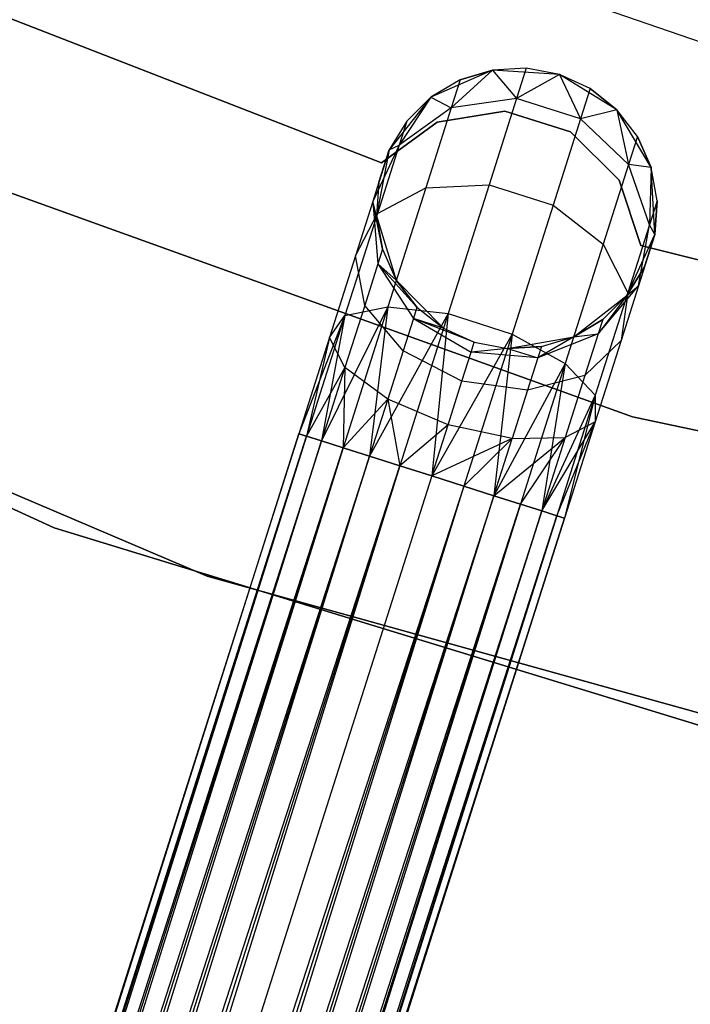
# Model space of a CAD drawing. Extents: x -102 to 101, y -101 to 102.
# Tile 44 of 256: x -16.76 to -11.98, y -45.09 to -38.07. Entities that reach past the tile are written whole.
import ezdxf

# ---------------------------------------------------------------- set-up
doc = ezdxf.new("R2010")
doc.units = 0
doc.header["$LTSCALE"] = 25.4
doc.layers.get('0').update_dxf_attribs({"linetype": 'CONTINUOUS'})

# ---------------------------------------------------------------- blocks, each defined once
blk = doc.blocks.new('NL2500012268_STL')
at = {"color": 0}
for p, q in [((87.1238, -36.6548, 299), (92.2587, -38.4271, 299)), ((87.1238, -36.6548, 299), (92.2587, -38.4271, 299)), ((89.1877, -39.0107, 335), (86.2558, -37.8723, 335)), ((86.2558, -37.8723, 333), (89.1877, -39.0107, 333)), ((86.2558, -37.8723, 333), (89.1877, -39.0107, 333)), ((89.1877, -39.0107, 335), (86.2558, -37.8723, 335)), ((89.9763, -38.3511, 335), (89.5386, -38.545, 335)), ((89.9763, -38.3511, 335), (89.5386, -38.545, 335)), ((89.9763, -38.3511, 329.5), (89.6823, -38.6208, 328.4482)), ((89.9763, -38.3511, 329.5), (89.6823, -38.6208, 328.4482)), ((89.9763, -38.3511, 329.5), (89.7457, -38.4215, 329.5)), ((89.7457, -38.4215, 329.5), (89.9763, -38.3511, 335)), ((89.7457, -38.4215, 329.5), (89.9763, -38.3511, 335)), ((89.9763, -38.3511, 329.5), (89.7457, -38.4215, 329.5)), ((90.217, -38.338, 329.5), (89.9763, -38.3511, 335)), ((90.217, -38.338, 329.5), (89.9763, -38.3511, 329.5)), ((90.217, -38.338, 329.5), (89.9763, -38.3511, 335)), ((90.217, -38.338, 329.5), (89.9763, -38.3511, 329.5)), ((90.4538, -38.3828, 335), (89.9763, -38.3511, 335)), ((90.4538, -38.3828, 335), (89.9763, -38.3511, 335)), ((89.9763, -38.3511, 329.5), (89.9763, -38.3511, 335)), ((89.9763, -38.3511, 329.5), (89.9763, -38.3511, 335)), ((89.9763, -38.3511, 329.5), (90.1484, -38.5535, 328.3631)), ((89.9763, -38.3511, 329.5), (90.1484, -38.5535, 328.3631)), ((90.217, -38.338, 329.5), (90.1484, -38.5535, 328.3631)), ((90.217, -38.338, 329.5), (90.1484, -38.5535, 328.3631)), ((90.4538, -38.3828, 335), (90.217, -38.338, 329.5)), ((90.4538, -38.3828, 329.5), (90.217, -38.338, 329.5)), ((90.4538, -38.3828, 335), (90.217, -38.338, 329.5)), ((90.4538, -38.3828, 329.5), (90.217, -38.338, 329.5)), ((89.7457, -38.4215, 329.5), (89.5386, -38.545, 335)), ((89.7457, -38.4215, 329.5), (89.5386, -38.545, 329.5)), ((89.7457, -38.4215, 329.5), (89.5386, -38.545, 335)), ((89.7457, -38.4215, 329.5), (89.5386, -38.545, 329.5)), ((89.7457, -38.4215, 329.5), (89.6823, -38.6208, 328.4482)), ((89.7457, -38.4215, 329.5), (89.6823, -38.6208, 328.4482)), ((90.4538, -38.3828, 329.5), (90.1484, -38.5535, 328.3631)), ((90.4538, -38.3828, 329.5), (90.1484, -38.5535, 328.3631)), ((90.862, -38.6329, 335), (90.4538, -38.3828, 335)), ((90.6731, -38.4831, 329.5), (90.4538, -38.3828, 335)), ((90.862, -38.6329, 335), (90.4538, -38.3828, 335)), ((90.6731, -38.4831, 329.5), (90.4538, -38.3828, 335)), ((90.6731, -38.4831, 329.5), (90.4538, -38.3828, 329.5)), ((90.4538, -38.3828, 329.5), (90.4538, -38.3828, 335)), ((90.4538, -38.3828, 329.5), (90.4538, -38.3828, 335)), ((90.4538, -38.3828, 329.5), (90.6045, -38.6986, 328.3631)), ((90.6731, -38.4831, 329.5), (90.4538, -38.3828, 329.5)), ((90.4538, -38.3828, 329.5), (90.6045, -38.6986, 328.3631)), ((90.6731, -38.4831, 329.5), (90.6045, -38.6986, 328.3631)), ((90.6731, -38.4831, 329.5), (90.6045, -38.6986, 328.3631)), ((90.862, -38.6329, 329.5), (90.6731, -38.4831, 329.5)), ((90.6731, -38.4831, 329.5), (90.862, -38.6329, 335)), ((90.6731, -38.4831, 329.5), (90.862, -38.6329, 335)), ((90.862, -38.6329, 329.5), (90.6731, -38.4831, 329.5)), ((89.5386, -38.545, 335), (89.2412, -38.92, 335)), ((89.5386, -38.545, 335), (89.2412, -38.92, 335)), ((89.5386, -38.545, 329.5), (89.3128, -38.8852, 328.5989)), ((89.5386, -38.545, 329.5), (89.3128, -38.8852, 328.5989)), ((89.5386, -38.545, 329.5), (89.3672, -38.7144, 329.5)), ((89.3672, -38.7144, 329.5), (89.5386, -38.545, 335)), ((89.3672, -38.7144, 329.5), (89.5386, -38.545, 335)), ((89.5386, -38.545, 329.5), (89.3672, -38.7144, 329.5)), ((89.5386, -38.545, 329.5), (89.5386, -38.545, 335)), ((89.5386, -38.545, 329.5), (89.5386, -38.545, 335)), ((89.5386, -38.545, 329.5), (89.6823, -38.6208, 328.4482)), ((89.5386, -38.545, 329.5), (89.6823, -38.6208, 328.4482)), ((90.1484, -38.5535, 328.3631), (89.6823, -38.6208, 328.4482)), ((90.1484, -38.5535, 328.3631), (89.6823, -38.6208, 328.4482)), ((90.1484, -38.5535, 328.3631), (89.9532, -39.1672, 327.3992)), ((90.1484, -38.5535, 328.3631), (89.9532, -39.1672, 327.3992)), ((90.6045, -38.6986, 328.3631), (90.1484, -38.5535, 328.3631)), ((90.6045, -38.6986, 328.3631), (90.1484, -38.5535, 328.3631)), ((89.6823, -38.6208, 328.4482), (89.3128, -38.8852, 328.5989)), ((89.6823, -38.6208, 328.4482), (89.3128, -38.8852, 328.5989)), ((89.6823, -38.6208, 328.4482), (89.5016, -39.1886, 327.5565)), ((89.6823, -38.6208, 328.4482), (89.5016, -39.1886, 327.5565)), ((90.862, -38.6329, 329.5), (90.6045, -38.6986, 328.3631)), ((90.862, -38.6329, 329.5), (90.6045, -38.6986, 328.3631)), ((91.1071, -39.0439, 335), (90.862, -38.6329, 335)), ((91.0095, -38.8235, 329.5), (90.862, -38.6329, 335)), ((91.1071, -39.0439, 335), (90.862, -38.6329, 335)), ((91.0095, -38.8235, 329.5), (90.862, -38.6329, 329.5)), ((90.862, -38.6329, 329.5), (90.862, -38.6329, 335)), ((91.0095, -38.8235, 329.5), (90.862, -38.6329, 335)), ((90.862, -38.6329, 329.5), (90.862, -38.6329, 335)), ((90.862, -38.6329, 329.5), (90.9461, -39.0229, 328.4482)), ((91.0095, -38.8235, 329.5), (90.862, -38.6329, 329.5)), ((90.862, -38.6329, 329.5), (90.9461, -39.0229, 328.4482)), ((90.0654, -38.6431, 335), (89.5825, -38.7218, 335)), ((89.5825, -38.7218, 333), (90.0654, -38.6431, 333)), ((89.5825, -38.7218, 333), (90.0654, -38.6431, 333)), ((90.0654, -38.6431, 335), (89.5825, -38.7218, 335)), ((90.5315, -38.7918, 335), (90.0654, -38.6431, 335)), ((90.0654, -38.6431, 335), (90.0654, -38.6431, 333)), ((90.0654, -38.6431, 333), (90.5315, -38.7918, 333)), ((90.0654, -38.6431, 335), (90.0654, -38.6431, 333)), ((90.0654, -38.6431, 333), (90.5315, -38.7918, 333)), ((90.5315, -38.7918, 335), (90.0654, -38.6431, 335)), ((90.6045, -38.6986, 328.3631), (90.4093, -39.3123, 327.3992)), ((90.6045, -38.6986, 328.3631), (90.4093, -39.3123, 327.3992)), ((90.9461, -39.0229, 328.4482), (90.6045, -38.6986, 328.3631)), ((90.9461, -39.0229, 328.4482), (90.6045, -38.6986, 328.3631)), ((89.5825, -38.7218, 335), (89.1877, -39.0107, 335)), ((89.1877, -39.0107, 333), (89.5825, -38.7218, 333)), ((89.1877, -39.0107, 333), (89.5825, -38.7218, 333)), ((89.5825, -38.7218, 335), (89.1877, -39.0107, 335)), ((89.3672, -38.7144, 329.5), (89.2412, -38.92, 335)), ((89.3672, -38.7144, 329.5), (89.2412, -38.92, 329.5)), ((89.3672, -38.7144, 329.5), (89.2412, -38.92, 335)), ((89.3672, -38.7144, 329.5), (89.2412, -38.92, 329.5)), ((89.3672, -38.7144, 329.5), (89.3128, -38.8852, 328.5989)), ((89.3672, -38.7144, 329.5), (89.3128, -38.8852, 328.5989)), ((89.5825, -38.7218, 335), (89.5825, -38.7218, 333)), ((89.5825, -38.7218, 335), (89.5825, -38.7218, 333)), ((90.8796, -39.1355, 335), (90.5315, -38.7918, 335)), ((90.5315, -38.7918, 335), (90.5315, -38.7918, 333)), ((90.5315, -38.7918, 333), (90.8796, -39.1355, 333)), ((90.5315, -38.7918, 335), (90.5315, -38.7918, 333)), ((90.5315, -38.7918, 333), (90.8796, -39.1355, 333)), ((90.8796, -39.1355, 335), (90.5315, -38.7918, 335)), ((91.0095, -38.8235, 329.5), (90.9461, -39.0229, 328.4482)), ((91.0095, -38.8235, 329.5), (90.9461, -39.0229, 328.4482)), ((91.1071, -39.0439, 329.5), (91.0095, -38.8235, 329.5)), ((91.0095, -38.8235, 329.5), (91.1071, -39.0439, 335)), ((91.0095, -38.8235, 329.5), (91.1071, -39.0439, 335)), ((91.1071, -39.0439, 329.5), (91.0095, -38.8235, 329.5)), ((90.9734, -40.8197, 336), (85.6377, -38.8997, 336)), ((85.6377, -38.8997, 328.5), (90.9734, -40.8197, 328.5)), ((85.6377, -38.8997, 328.5), (90.9734, -40.8197, 328.5)), ((90.9734, -40.8197, 336), (85.6377, -38.8997, 336)), ((89.3128, -38.8852, 328.5989), (89.1248, -39.286, 328.7808)), ((89.3128, -38.8852, 328.5989), (89.1248, -39.286, 328.7808)), ((89.2412, -38.92, 329.5), (89.1248, -39.286, 328.7808)), ((89.2412, -38.92, 329.5), (89.1248, -39.286, 328.7808)), ((89.2412, -38.92, 335), (89.1522, -39.3902, 335)), ((89.2412, -38.92, 335), (89.1522, -39.3902, 335)), ((89.3128, -38.8852, 328.5989), (89.1581, -39.3716, 327.8351)), ((89.3128, -38.8852, 328.5989), (89.1581, -39.3716, 327.8351)), ((89.1681, -39.1497, 329.5), (89.2412, -38.92, 335)), ((89.1681, -39.1497, 329.5), (89.2412, -38.92, 335)), ((89.2412, -38.92, 329.5), (89.3128, -38.8852, 328.5989)), ((89.2412, -38.92, 329.5), (89.3128, -38.8852, 328.5989)), ((89.2412, -38.92, 329.5), (89.2412, -38.92, 335)), ((89.2412, -38.92, 329.5), (89.2412, -38.92, 335)), ((89.1877, -39.0107, 335), (89.1877, -39.0107, 333)), ((89.1877, -39.0107, 335), (89.1877, -39.0107, 333)), ((90.9461, -39.0229, 328.4482), (90.7655, -39.5907, 327.5565)), ((90.9461, -39.0229, 328.4482), (90.7655, -39.5907, 327.5565)), ((91.1071, -39.0439, 329.5), (90.9461, -39.0229, 328.4482)), ((91.1071, -39.0439, 329.5), (90.9461, -39.0229, 328.4482)), ((91.0949, -39.4521, 328.5989), (90.9461, -39.0229, 328.4482)), ((91.0949, -39.4521, 328.5989), (90.9461, -39.0229, 328.4482)), ((91.1071, -39.0439, 329.5), (91.0949, -39.4521, 328.5989)), ((91.1071, -39.0439, 329.5), (91.0949, -39.4521, 328.5989)), ((91.1332, -39.5219, 335), (91.1071, -39.0439, 335)), ((91.1492, -39.2813, 329.5), (91.1071, -39.0439, 335)), ((91.1332, -39.5219, 335), (91.1071, -39.0439, 335)), ((91.1492, -39.2813, 329.5), (91.1071, -39.0439, 329.5)), ((91.1071, -39.0439, 329.5), (91.1071, -39.0439, 335)), ((91.1492, -39.2813, 329.5), (91.1071, -39.0439, 335)), ((91.1071, -39.0439, 329.5), (91.1071, -39.0439, 335)), ((91.1492, -39.2813, 329.5), (91.1071, -39.0439, 329.5)), ((81.5606, -39.1935, 336), (86.8559, -41.6104, 336)), ((86.8559, -41.6104, 337), (81.5606, -39.1935, 337)), ((81.5606, -39.1935, 336), (86.8559, -41.6104, 336)), ((86.8559, -41.6104, 337), (81.5606, -39.1935, 337)), ((89.1681, -39.1497, 329.5), (89.1248, -39.286, 328.7808)), ((89.1681, -39.1497, 329.5), (89.1248, -39.286, 328.7808)), ((89.1681, -39.1497, 329.5), (89.1522, -39.3902, 335)), ((89.1681, -39.1497, 329.5), (89.1522, -39.3902, 329.5)), ((89.1681, -39.1497, 329.5), (89.1522, -39.3902, 335)), ((89.1681, -39.1497, 329.5), (89.1522, -39.3902, 329.5)), ((89.1581, -39.3716, 327.8351), (89.5016, -39.1886, 327.5565)), ((89.1581, -39.3716, 327.8351), (89.5016, -39.1886, 327.5565)), ((89.5016, -39.1886, 327.5565), (89.2313, -40.0383, 326.9607)), ((89.5016, -39.1886, 327.5565), (89.2313, -40.0383, 326.9607)), ((89.5016, -39.1886, 327.5565), (89.9532, -39.1672, 327.3992)), ((89.5016, -39.1886, 327.5565), (89.9532, -39.1672, 327.3992)), ((89.9532, -39.1672, 327.3992), (89.661, -40.0857, 326.7552)), ((89.9532, -39.1672, 327.3992), (89.661, -40.0857, 326.7552)), ((89.9532, -39.1672, 327.3992), (90.4093, -39.3123, 327.3992)), ((89.9532, -39.1672, 327.3992), (90.4093, -39.3123, 327.3992)), ((91.0342, -39.5997, 335), (90.8796, -39.1355, 335)), ((90.8796, -39.1355, 335), (90.8796, -39.1355, 333)), ((90.8796, -39.1355, 333), (91.0342, -39.5997, 333)), ((90.8796, -39.1355, 335), (90.8796, -39.1355, 333)), ((90.8796, -39.1355, 333), (91.0342, -39.5997, 333)), ((91.0342, -39.5997, 335), (90.8796, -39.1355, 335)), ((89.1248, -39.286, 328.7808), (89.0013, -39.6743, 328.171)), ((89.1248, -39.286, 328.7808), (89.0013, -39.6743, 328.171)), ((89.1942, -39.6276, 329.5), (89.1248, -39.286, 328.7808)), ((89.1248, -39.286, 328.7808), (89.1612, -39.7315, 328.952)), ((89.1942, -39.6276, 329.5), (89.1248, -39.286, 328.7808)), ((89.1522, -39.3902, 329.5), (89.1248, -39.286, 328.7808)), ((89.1522, -39.3902, 329.5), (89.1248, -39.286, 328.7808)), ((89.1248, -39.286, 328.7808), (89.1612, -39.7315, 328.952)), ((90.4093, -39.3123, 327.3992), (90.1171, -40.2308, 326.7552)), ((90.4093, -39.3123, 327.3992), (90.1171, -40.2308, 326.7552)), ((90.4093, -39.3123, 327.3992), (90.7655, -39.5907, 327.5565)), ((90.4093, -39.3123, 327.3992), (90.7655, -39.5907, 327.5565)), ((91.1492, -39.2813, 329.5), (91.0949, -39.4521, 328.5989)), ((91.1492, -39.2813, 329.5), (91.0949, -39.4521, 328.5989)), ((91.1332, -39.5219, 329.5), (91.1492, -39.2813, 329.5)), ((91.1492, -39.2813, 329.5), (91.1332, -39.5219, 335)), ((91.1492, -39.2813, 329.5), (91.1332, -39.5219, 335)), ((91.1332, -39.5219, 329.5), (91.1492, -39.2813, 329.5)), ((89.1581, -39.3716, 327.8351), (88.9265, -40.0995, 327.3246)), ((89.1581, -39.3716, 327.8351), (88.9265, -40.0995, 327.3246)), ((89.0013, -39.6743, 328.171), (89.1581, -39.3716, 327.8351)), ((89.0013, -39.6743, 328.171), (89.1581, -39.3716, 327.8351)), ((89.1522, -39.3902, 335), (89.2919, -39.848, 335)), ((89.1522, -39.3902, 329.5), (89.1522, -39.3902, 335)), ((89.1522, -39.3902, 329.5), (89.1522, -39.3902, 335)), ((89.1522, -39.3902, 329.5), (89.1942, -39.6276, 329.5)), ((89.1942, -39.6276, 329.5), (89.1522, -39.3902, 335)), ((89.1942, -39.6276, 329.5), (89.1522, -39.3902, 335)), ((89.1522, -39.3902, 335), (89.2919, -39.848, 335)), ((89.1522, -39.3902, 329.5), (89.1942, -39.6276, 329.5)), ((91.0949, -39.4521, 328.5989), (90.9401, -39.9385, 327.8351)), ((91.0949, -39.4521, 328.5989), (90.9401, -39.9385, 327.8351)), ((91.0168, -39.8879, 328.7808), (91.0949, -39.4521, 328.5989)), ((91.0168, -39.8879, 328.7808), (91.0949, -39.4521, 328.5989)), ((91.1332, -39.5219, 329.5), (91.0949, -39.4521, 328.5989)), ((91.1332, -39.5219, 329.5), (91.0949, -39.4521, 328.5989)), ((90.9342, -39.9571, 335), (91.1332, -39.5219, 335)), ((90.9342, -39.9571, 335), (91.1332, -39.5219, 335)), ((91.1332, -39.5219, 329.5), (91.0168, -39.8879, 328.7808)), ((91.1332, -39.5219, 329.5), (91.0168, -39.8879, 328.7808)), ((91.0601, -39.7516, 329.5), (91.1332, -39.5219, 335)), ((91.0601, -39.7516, 329.5), (91.1332, -39.5219, 335)), ((91.1332, -39.5219, 329.5), (91.1332, -39.5219, 335)), ((91.1332, -39.5219, 329.5), (91.1332, -39.5219, 335)), ((90.7655, -39.5907, 327.5565), (90.4952, -40.4404, 326.9607)), ((90.7655, -39.5907, 327.5565), (90.4952, -40.4404, 326.9607)), ((90.7655, -39.5907, 327.5565), (90.9401, -39.9385, 327.8351)), ((90.7655, -39.5907, 327.5565), (90.9401, -39.9385, 327.8351)), ((94.0823, -40.3689, 335), (91.0342, -39.5997, 335)), ((91.0342, -39.5997, 335), (91.0342, -39.5997, 333)), ((91.0342, -39.5997, 333), (94.0823, -40.3689, 333)), ((91.0342, -39.5997, 335), (91.0342, -39.5997, 333)), ((91.0342, -39.5997, 333), (94.0823, -40.3689, 333)), ((94.0823, -40.3689, 335), (91.0342, -39.5997, 335)), ((82.5966, -39.6775, 336), (87.9463, -41.9551, 336)), ((87.9463, -41.9551, 328.5), (82.5966, -39.6775, 328.5)), ((82.5966, -39.6775, 336), (87.9463, -41.9551, 336)), ((87.9463, -41.9551, 328.5), (82.5966, -39.6775, 328.5)), ((89.0013, -39.6743, 328.171), (88.8164, -40.2553, 327.7636)), ((89.0013, -39.6743, 328.171), (88.8164, -40.2553, 327.7636)), ((89.0671, -40.0273, 328.4875), (89.0013, -39.6743, 328.171)), ((89.0671, -40.0273, 328.4875), (89.0013, -39.6743, 328.171)), ((89.1942, -39.6276, 329.5), (89.1612, -39.7315, 328.952)), ((89.1942, -39.6276, 329.5), (89.1612, -39.7315, 328.952)), ((89.1942, -39.6276, 329.5), (89.2919, -39.848, 335)), ((89.1942, -39.6276, 329.5), (89.2919, -39.848, 329.5)), ((89.1942, -39.6276, 329.5), (89.2919, -39.848, 335)), ((89.1942, -39.6276, 329.5), (89.2919, -39.848, 329.5)), ((89.1612, -39.7315, 328.952), (89.0671, -40.0273, 328.4875)), ((89.1612, -39.7315, 328.952), (89.0671, -40.0273, 328.4875)), ((89.4394, -40.0387, 329.5), (89.1612, -39.7315, 328.952)), ((89.1612, -39.7315, 328.952), (89.4137, -40.1195, 329.0735)), ((89.2919, -39.848, 329.5), (89.1612, -39.7315, 328.952)), ((89.4394, -40.0387, 329.5), (89.1612, -39.7315, 328.952)), ((89.2919, -39.848, 329.5), (89.1612, -39.7315, 328.952)), ((89.1612, -39.7315, 328.952), (89.4137, -40.1195, 329.0735)), ((90.9342, -39.9571, 329.5), (91.0601, -39.7516, 329.5)), ((91.0601, -39.7516, 329.5), (90.9342, -39.9571, 335)), ((91.0601, -39.7516, 329.5), (90.9342, -39.9571, 335)), ((90.9342, -39.9571, 329.5), (91.0601, -39.7516, 329.5)), ((91.0601, -39.7516, 329.5), (91.0168, -39.8879, 328.7808)), ((91.0601, -39.7516, 329.5), (91.0168, -39.8879, 328.7808)), ((89.2919, -39.848, 335), (89.6283, -40.1885, 335)), ((89.2919, -39.848, 329.5), (89.2919, -39.848, 335)), ((89.2919, -39.848, 329.5), (89.2919, -39.848, 335)), ((89.2919, -39.848, 329.5), (89.4394, -40.0387, 329.5)), ((89.4394, -40.0387, 329.5), (89.2919, -39.848, 335)), ((89.4394, -40.0387, 329.5), (89.2919, -39.848, 335)), ((89.2919, -39.848, 335), (89.6283, -40.1885, 335)), ((89.2919, -39.848, 329.5), (89.4394, -40.0387, 329.5)), ((90.7297, -40.2305, 328.952), (91.0168, -39.8879, 328.7808)), ((90.7297, -40.2305, 328.952), (91.0168, -39.8879, 328.7808)), ((91.0168, -39.8879, 328.7808), (90.8933, -40.2762, 328.171)), ((91.0168, -39.8879, 328.7808), (90.8933, -40.2762, 328.171)), ((90.9342, -39.9571, 329.5), (91.0168, -39.8879, 328.7808)), ((90.9342, -39.9571, 329.5), (91.0168, -39.8879, 328.7808)), ((90.5557, -40.2501, 335), (90.9342, -39.9571, 335)), ((90.5557, -40.2501, 335), (90.9342, -39.9571, 335)), ((90.9401, -39.9385, 327.8351), (90.7086, -40.6664, 327.3246)), ((90.9401, -39.9385, 327.8351), (90.7086, -40.6664, 327.3246)), ((90.9342, -39.9571, 329.5), (90.7297, -40.2305, 328.952)), ((90.9342, -39.9571, 329.5), (90.7297, -40.2305, 328.952)), ((90.7627, -40.1266, 329.5), (90.9342, -39.9571, 335)), ((90.7627, -40.1266, 329.5), (90.9342, -39.9571, 329.5)), ((90.7627, -40.1266, 329.5), (90.9342, -39.9571, 335)), ((90.7627, -40.1266, 329.5), (90.9342, -39.9571, 329.5)), ((90.9401, -39.9385, 327.8351), (90.8933, -40.2762, 328.171)), ((90.9401, -39.9385, 327.8351), (90.8933, -40.2762, 328.171)), ((90.9342, -39.9571, 329.5), (90.9342, -39.9571, 335)), ((90.9342, -39.9571, 329.5), (90.9342, -39.9571, 335)), ((89.2313, -40.0383, 326.9607), (88.7601, -40.9922, 326.9319)), ((89.2313, -40.0383, 326.9607), (88.7601, -40.9922, 326.9319)), ((89.2313, -40.0383, 326.9607), (88.9125, -41.0406, 326.7515)), ((89.2313, -40.0383, 326.9607), (88.9125, -41.0406, 326.7515)), ((89.0671, -40.0273, 328.4875), (88.9262, -40.47, 328.1771)), ((89.0671, -40.0273, 328.4875), (88.9262, -40.47, 328.1771)), ((88.9265, -40.0995, 327.3246), (89.2313, -40.0383, 326.9607)), ((88.9265, -40.0995, 327.3246), (89.2313, -40.0383, 326.9607)), ((89.3404, -40.3498, 328.7119), (89.0671, -40.0273, 328.4875)), ((89.3404, -40.3498, 328.7119), (89.0671, -40.0273, 328.4875)), ((89.2313, -40.0383, 326.9607), (89.1015, -41.1008, 326.6146)), ((89.2313, -40.0383, 326.9607), (89.1015, -41.1008, 326.6146)), ((89.2313, -40.0383, 326.9607), (89.661, -40.0857, 326.7552)), ((89.2313, -40.0383, 326.9607), (89.661, -40.0857, 326.7552)), ((89.4394, -40.0387, 329.5), (89.4137, -40.1195, 329.0735)), ((89.4394, -40.0387, 329.5), (89.4137, -40.1195, 329.0735)), ((89.4394, -40.0387, 329.5), (89.6283, -40.1885, 335)), ((89.4394, -40.0387, 329.5), (89.6283, -40.1885, 335)), ((89.4394, -40.0387, 329.5), (89.6283, -40.1885, 329.5)), ((89.4394, -40.0387, 329.5), (89.6283, -40.1885, 329.5)), ((88.9265, -40.0995, 327.3246), (88.5984, -40.9407, 327.3795)), ((88.9265, -40.0995, 327.3246), (88.5984, -40.9407, 327.3795)), ((88.9265, -40.0995, 327.3246), (88.6534, -40.9582, 327.1454)), ((88.9265, -40.0995, 327.3246), (88.6534, -40.9582, 327.1454)), ((88.9265, -40.0995, 327.3246), (88.7601, -40.9922, 326.9319)), ((88.9265, -40.0995, 327.3246), (88.7601, -40.9922, 326.9319)), ((88.8164, -40.2553, 327.7636), (88.9265, -40.0995, 327.3246)), ((88.8164, -40.2553, 327.7636), (88.9265, -40.0995, 327.3246)), ((89.661, -40.0857, 326.7552), (89.1015, -41.1008, 326.6146)), ((89.661, -40.0857, 326.7552), (89.1015, -41.1008, 326.6146)), ((89.661, -40.0857, 326.7552), (89.3163, -41.1691, 326.5291)), ((89.661, -40.0857, 326.7552), (89.3163, -41.1691, 326.5291)), ((89.661, -40.0857, 326.7552), (89.5444, -41.2417, 326.5)), ((89.661, -40.0857, 326.7552), (89.5444, -41.2417, 326.5)), ((89.661, -40.0857, 326.7552), (90.1171, -40.2308, 326.7552)), ((89.661, -40.0857, 326.7552), (90.1171, -40.2308, 326.7552)), ((89.4137, -40.1195, 329.0735), (89.3404, -40.3498, 328.7119)), ((89.4137, -40.1195, 329.0735), (89.3404, -40.3498, 328.7119)), ((89.4137, -40.1195, 329.0735), (89.8245, -40.3613, 329.1173)), ((89.8475, -40.2887, 329.5), (89.4137, -40.1195, 329.0735)), ((89.6283, -40.1885, 329.5), (89.4137, -40.1195, 329.0735)), ((89.8475, -40.2887, 329.5), (89.4137, -40.1195, 329.0735)), ((89.6283, -40.1885, 329.5), (89.4137, -40.1195, 329.0735)), ((89.4137, -40.1195, 329.0735), (89.8245, -40.3613, 329.1173)), ((90.5557, -40.2501, 329.5), (90.7627, -40.1266, 329.5)), ((90.7627, -40.1266, 329.5), (90.5557, -40.2501, 335)), ((90.7627, -40.1266, 329.5), (90.5557, -40.2501, 335)), ((90.5557, -40.2501, 329.5), (90.7627, -40.1266, 329.5)), ((90.7627, -40.1266, 329.5), (90.7297, -40.2305, 328.952)), ((90.7627, -40.1266, 329.5), (90.7297, -40.2305, 328.952)), ((88.8164, -40.2553, 327.7636), (88.5984, -40.9407, 327.6205)), ((88.8164, -40.2553, 327.7636), (88.5984, -40.9407, 327.3795)), ((88.8164, -40.2553, 327.7636), (88.5984, -40.9407, 327.6205)), ((88.8164, -40.2553, 327.7636), (88.5984, -40.9407, 327.3795)), ((88.8164, -40.2553, 327.7636), (88.6534, -40.9582, 327.8546)), ((88.8164, -40.2553, 327.7636), (88.6534, -40.9582, 327.8546)), ((88.9262, -40.47, 328.1771), (88.8164, -40.2553, 327.7636)), ((88.9262, -40.47, 328.1771), (88.8164, -40.2553, 327.7636)), ((90.1171, -40.2308, 326.7552), (89.5444, -41.2417, 326.5)), ((90.1171, -40.2308, 326.7552), (89.5444, -41.2417, 326.5)), ((89.6283, -40.1885, 335), (89.8475, -40.2887, 335)), ((89.6283, -40.1885, 329.5), (89.6283, -40.1885, 335)), ((89.6283, -40.1885, 329.5), (89.6283, -40.1885, 335)), ((89.6283, -40.1885, 329.5), (89.8475, -40.2887, 329.5)), ((89.6283, -40.1885, 335), (89.8475, -40.2887, 335)), ((89.6283, -40.1885, 329.5), (89.8475, -40.2887, 329.5)), ((90.1171, -40.2308, 326.7552), (89.7724, -41.3142, 326.5291)), ((90.1171, -40.2308, 326.7552), (89.7724, -41.3142, 326.5291)), ((90.1171, -40.2308, 326.7552), (89.9872, -41.3825, 326.6146)), ((90.1171, -40.2308, 326.7552), (89.9872, -41.3825, 326.6146)), ((90.0844, -40.3336, 335), (90.5557, -40.2501, 335)), ((90.0844, -40.3336, 335), (90.5557, -40.2501, 335)), ((90.1171, -40.2308, 326.7552), (90.4952, -40.4404, 326.9607)), ((90.1171, -40.2308, 326.7552), (90.4952, -40.4404, 326.9607)), ((90.7297, -40.2305, 328.952), (90.2994, -40.4013, 329.0735)), ((90.7297, -40.2305, 328.952), (90.2994, -40.4013, 329.0735)), ((90.5557, -40.2501, 329.5), (90.2994, -40.4013, 329.0735)), ((90.5557, -40.2501, 329.5), (90.2994, -40.4013, 329.0735)), ((90.3251, -40.3204, 329.5), (90.5557, -40.2501, 335)), ((90.3251, -40.3204, 329.5), (90.5557, -40.2501, 329.5)), ((90.3251, -40.3204, 329.5), (90.5557, -40.2501, 335)), ((90.3251, -40.3204, 329.5), (90.5557, -40.2501, 329.5)), ((90.5557, -40.2501, 329.5), (90.7297, -40.2305, 328.952)), ((90.5557, -40.2501, 329.5), (90.7297, -40.2305, 328.952)), ((90.5557, -40.2501, 329.5), (90.5557, -40.2501, 335)), ((90.5557, -40.2501, 329.5), (90.5557, -40.2501, 335)), ((90.7297, -40.2305, 328.952), (90.6356, -40.5263, 328.4875)), ((90.7297, -40.2305, 328.952), (90.6356, -40.5263, 328.4875)), ((89.8245, -40.3613, 329.1173), (89.8475, -40.2887, 329.5)), ((89.8245, -40.3613, 329.1173), (89.8475, -40.2887, 329.5)), ((89.8475, -40.2887, 335), (90.0844, -40.3336, 335)), ((89.8475, -40.2887, 329.5), (89.8475, -40.2887, 335)), ((89.8475, -40.2887, 329.5), (89.8475, -40.2887, 335)), ((89.8475, -40.2887, 329.5), (90.0844, -40.3336, 329.5)), ((89.8475, -40.2887, 335), (90.0844, -40.3336, 335)), ((89.8475, -40.2887, 329.5), (90.0844, -40.3336, 329.5)), ((90.0844, -40.3336, 329.5), (90.3251, -40.3204, 329.5)), ((90.3251, -40.3204, 329.5), (90.0844, -40.3336, 335)), ((90.3251, -40.3204, 329.5), (90.0844, -40.3336, 335)), ((90.0844, -40.3336, 329.5), (90.3251, -40.3204, 329.5)), ((90.3251, -40.3204, 329.5), (90.2994, -40.4013, 329.0735)), ((90.3251, -40.3204, 329.5), (90.2994, -40.4013, 329.0735)), ((90.8933, -40.2762, 328.171), (90.6356, -40.5263, 328.4875)), ((90.8933, -40.2762, 328.171), (90.6356, -40.5263, 328.4875)), ((90.8933, -40.2762, 328.171), (90.7084, -40.8572, 327.7636)), ((90.8933, -40.2762, 328.171), (90.7084, -40.8572, 327.7636)), ((89.3404, -40.3498, 328.7119), (89.2308, -40.6943, 328.4703)), ((89.3404, -40.3498, 328.7119), (89.2308, -40.6943, 328.4703)), ((89.7587, -40.5678, 328.7929), (89.3404, -40.3498, 328.7119)), ((89.7587, -40.5678, 328.7929), (89.3404, -40.3498, 328.7119)), ((89.7587, -40.5678, 328.7929), (89.8245, -40.3613, 329.1173)), ((89.7587, -40.5678, 328.7929), (89.8245, -40.3613, 329.1173)), ((90.0844, -40.3336, 329.5), (89.8245, -40.3613, 329.1173)), ((90.0844, -40.3336, 329.5), (89.8245, -40.3613, 329.1173)), ((90.2994, -40.4013, 329.0735), (89.8245, -40.3613, 329.1173)), ((90.2994, -40.4013, 329.0735), (89.8245, -40.3613, 329.1173)), ((90.0844, -40.3336, 329.5), (90.0844, -40.3336, 335)), ((90.0844, -40.3336, 329.5), (90.0844, -40.3336, 335)), ((90.0844, -40.3336, 329.5), (90.2994, -40.4013, 329.0735)), ((90.0844, -40.3336, 329.5), (90.2994, -40.4013, 329.0735)), ((90.4952, -40.4404, 326.9607), (89.9872, -41.3825, 326.6146)), ((90.4952, -40.4404, 326.9607), (89.9872, -41.3825, 326.6146)), ((90.4952, -40.4404, 326.9607), (90.1763, -41.4427, 326.7515)), ((90.4952, -40.4404, 326.9607), (90.1763, -41.4427, 326.7515)), ((90.2994, -40.4013, 329.0735), (90.2262, -40.6315, 328.7119)), ((90.2994, -40.4013, 329.0735), (90.2262, -40.6315, 328.7119)), ((90.4952, -40.4404, 326.9607), (90.3286, -41.4911, 326.9319)), ((90.4952, -40.4404, 326.9607), (90.3286, -41.4911, 326.9319)), ((90.4952, -40.4404, 326.9607), (90.7086, -40.6664, 327.3246)), ((90.4952, -40.4404, 326.9607), (90.7086, -40.6664, 327.3246)), ((88.9262, -40.47, 328.1771), (88.6534, -40.9582, 327.8546)), ((88.9262, -40.47, 328.1771), (88.6534, -40.9582, 327.8546)), ((88.9262, -40.47, 328.1771), (88.7601, -40.9922, 328.0681)), ((88.9262, -40.47, 328.1771), (88.7601, -40.9922, 328.0681)), ((88.9262, -40.47, 328.1771), (88.9125, -41.0406, 328.2485)), ((88.9262, -40.47, 328.1771), (88.9125, -41.0406, 328.2485)), ((89.2308, -40.6943, 328.4703), (88.9262, -40.47, 328.1771)), ((89.2308, -40.6943, 328.4703), (88.9262, -40.47, 328.1771)), ((90.6356, -40.5263, 328.4875), (90.2262, -40.6315, 328.7119)), ((90.6356, -40.5263, 328.4875), (90.2262, -40.6315, 328.7119)), ((90.6356, -40.5263, 328.4875), (90.4948, -40.969, 328.1771)), ((90.6356, -40.5263, 328.4875), (90.4948, -40.969, 328.1771)), ((89.6604, -40.877, 328.5761), (89.7587, -40.5678, 328.7929)), ((89.6604, -40.877, 328.5761), (89.7587, -40.5678, 328.7929)), ((90.2262, -40.6315, 328.7119), (89.7587, -40.5678, 328.7929)), ((90.2262, -40.6315, 328.7119), (89.7587, -40.5678, 328.7929)), ((90.2262, -40.6315, 328.7119), (90.1165, -40.9761, 328.4703)), ((90.2262, -40.6315, 328.7119), (90.1165, -40.9761, 328.4703)), ((90.7086, -40.6664, 327.3246), (90.3286, -41.4911, 326.9319)), ((90.7086, -40.6664, 327.3246), (90.3286, -41.4911, 326.9319)), ((90.7086, -40.6664, 327.3246), (90.4354, -41.5251, 327.1454)), ((90.7086, -40.6664, 327.3246), (90.4354, -41.5251, 327.1454)), ((90.7086, -40.6664, 327.3246), (90.4904, -41.5426, 327.3795)), ((90.7086, -40.6664, 327.3246), (90.4904, -41.5426, 327.3795)), ((90.7086, -40.6664, 327.3246), (90.7084, -40.8572, 327.7636)), ((90.7086, -40.6664, 327.3246), (90.7084, -40.8572, 327.7636)), ((89.2308, -40.6943, 328.4703), (88.9125, -41.0406, 328.2485)), ((89.2308, -40.6943, 328.4703), (88.9125, -41.0406, 328.2485)), ((89.2308, -40.6943, 328.4703), (89.1015, -41.1008, 328.3855)), ((89.2308, -40.6943, 328.4703), (89.1015, -41.1008, 328.3855)), ((89.6604, -40.877, 328.5761), (89.2308, -40.6943, 328.4703)), ((89.2308, -40.6943, 328.4703), (89.3163, -41.1691, 328.4709)), ((89.2308, -40.6943, 328.4703), (89.3163, -41.1691, 328.4709)), ((89.6604, -40.877, 328.5761), (89.2308, -40.6943, 328.4703)), ((89.6604, -40.877, 328.5761), (89.3163, -41.1691, 328.4709)), ((89.6604, -40.877, 328.5761), (89.3163, -41.1691, 328.4709)), ((89.5444, -41.2417, 328.5), (89.6604, -40.877, 328.5761)), ((89.5444, -41.2417, 328.5), (89.6604, -40.877, 328.5761)), ((90.1165, -40.9761, 328.4703), (89.6604, -40.877, 328.5761)), ((90.1165, -40.9761, 328.4703), (89.6604, -40.877, 328.5761)), ((90.3286, -41.4911, 328.0681), (90.7084, -40.8572, 327.7636)), ((90.3286, -41.4911, 328.0681), (90.7084, -40.8572, 327.7636)), ((90.4354, -41.5251, 327.8546), (90.7084, -40.8572, 327.7636)), ((90.4354, -41.5251, 327.8546), (90.7084, -40.8572, 327.7636)), ((90.7084, -40.8572, 327.7636), (90.4904, -41.5426, 327.3795)), ((90.7084, -40.8572, 327.7636), (90.4904, -41.5426, 327.6205)), ((90.7084, -40.8572, 327.7636), (90.4904, -41.5426, 327.3795)), ((90.7084, -40.8572, 327.7636), (90.4904, -41.5426, 327.6205)), ((90.7084, -40.8572, 327.7636), (90.4948, -40.969, 328.1771)), ((90.7084, -40.8572, 327.7636), (90.4948, -40.969, 328.1771)), ((96.5175, -42.0114, 336), (90.9734, -40.8197, 336)), ((90.9734, -40.8197, 328.5), (96.5175, -42.0114, 328.5)), ((90.9734, -40.8197, 328.5), (96.5175, -42.0114, 328.5)), ((90.9734, -40.8197, 328.5), (90.9734, -40.8197, 336)), ((96.5175, -42.0114, 336), (90.9734, -40.8197, 336)), ((90.9734, -40.8197, 328.5), (90.9734, -40.8197, 336)), ((88.5984, -40.9407, 327.3795), (77.2662, -76.5626, 327.3795)), ((88.5984, -40.9407, 327.6205), (77.2662, -76.5626, 327.3795)), ((88.5984, -40.9407, 327.6205), (77.2662, -76.5626, 327.3795)), ((88.5984, -40.9407, 327.3795), (77.2662, -76.5626, 327.3795)), ((77.3212, -76.5801, 327.8546), (88.5984, -40.9407, 327.6205)), ((77.3212, -76.5801, 327.8546), (88.5984, -40.9407, 327.6205)), ((88.5984, -40.9407, 327.6205), (88.6534, -40.9582, 327.8546)), ((88.6534, -40.9582, 327.1454), (88.5984, -40.9407, 327.3795)), ((88.6534, -40.9582, 327.1454), (88.5984, -40.9407, 327.3795)), ((88.5984, -40.9407, 327.6205), (88.6534, -40.9582, 327.8546)), ((77.2662, -76.5626, 327.3795), (88.6534, -40.9582, 327.1454)), ((77.2662, -76.5626, 327.3795), (88.6534, -40.9582, 327.1454)), ((88.6534, -40.9582, 327.8546), (77.3212, -76.5801, 327.8546)), ((88.6534, -40.9582, 327.8546), (77.3212, -76.5801, 327.8546)), ((88.7601, -40.9922, 328.0681), (77.3212, -76.5801, 327.8546)), ((88.7601, -40.9922, 328.0681), (77.3212, -76.5801, 327.8546)), ((88.6534, -40.9582, 327.1454), (77.428, -76.6141, 326.9319)), ((88.6534, -40.9582, 327.1454), (77.428, -76.6141, 326.9319)), ((88.7601, -40.9922, 326.9319), (77.428, -76.6141, 326.9319)), ((88.7601, -40.9922, 326.9319), (77.428, -76.6141, 326.9319)), ((77.5803, -76.6625, 328.2485), (88.7601, -40.9922, 328.0681)), ((77.5803, -76.6625, 328.2485), (88.7601, -40.9922, 328.0681)), ((88.6534, -40.9582, 327.8546), (88.7601, -40.9922, 328.0681)), ((88.7601, -40.9922, 326.9319), (88.6534, -40.9582, 327.1454)), ((88.7601, -40.9922, 326.9319), (88.6534, -40.9582, 327.1454)), ((88.6534, -40.9582, 327.8546), (88.7601, -40.9922, 328.0681)), ((88.7601, -40.9922, 328.0681), (88.9125, -41.0406, 328.2485)), ((88.9125, -41.0406, 326.7515), (88.7601, -40.9922, 326.9319)), ((88.9125, -41.0406, 326.7515), (88.7601, -40.9922, 326.9319)), ((88.7601, -40.9922, 328.0681), (88.9125, -41.0406, 328.2485)), ((90.1165, -40.9761, 328.4703), (89.5444, -41.2417, 328.5)), ((90.1165, -40.9761, 328.4703), (89.5444, -41.2417, 328.5)), ((89.7724, -41.3142, 328.4709), (90.1165, -40.9761, 328.4703)), ((89.7724, -41.3142, 328.4709), (90.1165, -40.9761, 328.4703)), ((89.9872, -41.3825, 328.3855), (90.4948, -40.969, 328.1771)), ((89.9872, -41.3825, 328.3855), (90.4948, -40.969, 328.1771)), ((89.9872, -41.3825, 328.3855), (90.1165, -40.9761, 328.4703)), ((89.9872, -41.3825, 328.3855), (90.1165, -40.9761, 328.4703)), ((90.1165, -40.9761, 328.4703), (90.4948, -40.969, 328.1771)), ((90.1165, -40.9761, 328.4703), (90.4948, -40.969, 328.1771)), ((90.1763, -41.4427, 328.2485), (90.4948, -40.969, 328.1771)), ((90.1763, -41.4427, 328.2485), (90.4948, -40.969, 328.1771)), ((90.4948, -40.969, 328.1771), (90.3286, -41.4911, 328.0681)), ((90.4948, -40.969, 328.1771), (90.3286, -41.4911, 328.0681)), ((77.428, -76.6141, 326.9319), (88.9125, -41.0406, 326.7515)), ((77.428, -76.6141, 326.9319), (88.9125, -41.0406, 326.7515)), ((88.9125, -41.0406, 328.2485), (77.5803, -76.6625, 328.2485)), ((88.9125, -41.0406, 328.2485), (77.5803, -76.6625, 328.2485)), ((88.9125, -41.0406, 326.7515), (77.7694, -76.7227, 326.6146)), ((88.9125, -41.0406, 326.7515), (77.7694, -76.7227, 326.6146)), ((88.9125, -41.0406, 328.2485), (89.1015, -41.1008, 328.3855)), ((89.1015, -41.1008, 326.6146), (88.9125, -41.0406, 326.7515)), ((89.1015, -41.1008, 326.6146), (88.9125, -41.0406, 326.7515)), ((88.9125, -41.0406, 328.2485), (89.1015, -41.1008, 328.3855)), ((89.1015, -41.1008, 328.3855), (77.5803, -76.6625, 328.2485)), ((89.1015, -41.1008, 328.3855), (77.5803, -76.6625, 328.2485)), ((89.1015, -41.1008, 326.6146), (77.7694, -76.7227, 326.6146)), ((89.1015, -41.1008, 326.6146), (77.7694, -76.7227, 326.6146)), ((77.9842, -76.791, 328.4709), (89.1015, -41.1008, 328.3855)), ((77.9842, -76.791, 328.4709), (89.1015, -41.1008, 328.3855)), ((89.1015, -41.1008, 328.3855), (89.3163, -41.1691, 328.4709)), ((89.3163, -41.1691, 326.5291), (89.1015, -41.1008, 326.6146)), ((89.3163, -41.1691, 326.5291), (89.1015, -41.1008, 326.6146)), ((89.1015, -41.1008, 328.3855), (89.3163, -41.1691, 328.4709)), ((77.7694, -76.7227, 326.6146), (89.3163, -41.1691, 326.5291)), ((77.7694, -76.7227, 326.6146), (89.3163, -41.1691, 326.5291)), ((89.3163, -41.1691, 328.4709), (77.9842, -76.791, 328.4709)), ((89.3163, -41.1691, 328.4709), (77.9842, -76.791, 328.4709)), ((89.3163, -41.1691, 326.5291), (78.2122, -76.8636, 326.5)), ((89.3163, -41.1691, 326.5291), (78.2122, -76.8636, 326.5)), ((89.3163, -41.1691, 328.4709), (89.5444, -41.2417, 328.5)), ((89.5444, -41.2417, 326.5), (89.3163, -41.1691, 326.5291)), ((89.3163, -41.1691, 328.4709), (89.5444, -41.2417, 328.5)), ((89.5444, -41.2417, 326.5), (89.3163, -41.1691, 326.5291)), ((89.5444, -41.2417, 328.5), (78.2122, -76.8636, 328.5)), ((89.5444, -41.2417, 328.5), (78.2122, -76.8636, 328.5)), ((89.5444, -41.2417, 326.5), (78.2122, -76.8636, 326.5)), ((89.5444, -41.2417, 326.5), (78.2122, -76.8636, 326.5)), ((89.7724, -41.3142, 326.5291), (89.5444, -41.2417, 326.5)), ((89.5444, -41.2417, 328.5), (89.7724, -41.3142, 328.4709)), ((89.5444, -41.2417, 328.5), (89.7724, -41.3142, 328.4709)), ((89.7724, -41.3142, 326.5291), (89.5444, -41.2417, 326.5)), ((89.7724, -41.3142, 326.5291), (78.2122, -76.8636, 326.5)), ((89.7724, -41.3142, 326.5291), (78.2122, -76.8636, 326.5)), ((89.7724, -41.3142, 328.4709), (78.4403, -76.9361, 328.4709)), ((89.7724, -41.3142, 328.4709), (78.4403, -76.9361, 328.4709)), ((89.7724, -41.3142, 326.5291), (78.6551, -77.0044, 326.6146)), ((89.7724, -41.3142, 326.5291), (78.6551, -77.0044, 326.6146)), ((89.9872, -41.3825, 326.6146), (89.7724, -41.3142, 326.5291)), ((89.7724, -41.3142, 328.4709), (89.9872, -41.3825, 328.3855)), ((89.7724, -41.3142, 328.4709), (89.9872, -41.3825, 328.3855)), ((89.9872, -41.3825, 326.6146), (89.7724, -41.3142, 326.5291)), ((89.9872, -41.3825, 328.3855), (78.4403, -76.9361, 328.4709)), ((89.9872, -41.3825, 328.3855), (78.4403, -76.9361, 328.4709)), ((89.9872, -41.3825, 326.6146), (78.6551, -77.0044, 326.6146)), ((89.9872, -41.3825, 326.6146), (78.6551, -77.0044, 326.6146)), ((78.6551, -77.0044, 326.6146), (90.1763, -41.4427, 326.7515)), ((78.6551, -77.0044, 326.6146), (90.1763, -41.4427, 326.7515)), ((78.8442, -77.0646, 328.2485), (89.9872, -41.3825, 328.3855)), ((78.8442, -77.0646, 328.2485), (89.9872, -41.3825, 328.3855)), ((90.1763, -41.4427, 328.2485), (78.8442, -77.0646, 328.2485)), ((90.1763, -41.4427, 328.2485), (78.8442, -77.0646, 328.2485)), ((90.1763, -41.4427, 326.7515), (78.9965, -77.113, 326.9319)), ((90.1763, -41.4427, 326.7515), (78.9965, -77.113, 326.9319)), ((90.1763, -41.4427, 326.7515), (89.9872, -41.3825, 326.6146)), ((89.9872, -41.3825, 328.3855), (90.1763, -41.4427, 328.2485)), ((89.9872, -41.3825, 328.3855), (90.1763, -41.4427, 328.2485)), ((90.1763, -41.4427, 326.7515), (89.9872, -41.3825, 326.6146)), ((90.3286, -41.4911, 326.9319), (90.1763, -41.4427, 326.7515)), ((90.1763, -41.4427, 328.2485), (90.3286, -41.4911, 328.0681)), ((90.1763, -41.4427, 328.2485), (90.3286, -41.4911, 328.0681)), ((90.3286, -41.4911, 326.9319), (90.1763, -41.4427, 326.7515)), ((90.3286, -41.4911, 328.0681), (78.8442, -77.0646, 328.2485)), ((90.3286, -41.4911, 328.0681), (78.8442, -77.0646, 328.2485)), ((90.3286, -41.4911, 326.9319), (78.9965, -77.113, 326.9319)), ((90.3286, -41.4911, 326.9319), (78.9965, -77.113, 326.9319)), ((79.1033, -77.147, 327.8546), (90.3286, -41.4911, 328.0681)), ((79.1033, -77.147, 327.8546), (90.3286, -41.4911, 328.0681)), ((90.4354, -41.5251, 327.1454), (90.3286, -41.4911, 326.9319)), ((90.3286, -41.4911, 328.0681), (90.4354, -41.5251, 327.8546)), ((90.3286, -41.4911, 328.0681), (90.4354, -41.5251, 327.8546)), ((90.4354, -41.5251, 327.1454), (90.3286, -41.4911, 326.9319)), ((78.9965, -77.113, 326.9319), (90.4354, -41.5251, 327.1454)), ((78.9965, -77.113, 326.9319), (90.4354, -41.5251, 327.1454)), ((90.4354, -41.5251, 327.8546), (79.1033, -77.147, 327.8546)), ((90.4354, -41.5251, 327.8546), (79.1033, -77.147, 327.8546)), ((90.4904, -41.5426, 327.6205), (79.1033, -77.147, 327.8546)), ((90.4904, -41.5426, 327.6205), (79.1033, -77.147, 327.8546)), ((90.4354, -41.5251, 327.1454), (79.1582, -77.1645, 327.3795)), ((90.4354, -41.5251, 327.1454), (79.1582, -77.1645, 327.3795)), ((79.1582, -77.1645, 327.3795), (90.4904, -41.5426, 327.6205)), ((90.4904, -41.5426, 327.3795), (79.1582, -77.1645, 327.3795)), ((79.1582, -77.1645, 327.3795), (90.4904, -41.5426, 327.6205)), ((90.4904, -41.5426, 327.3795), (79.1582, -77.1645, 327.3795)), ((90.4904, -41.5426, 327.3795), (90.4354, -41.5251, 327.1454)), ((90.4354, -41.5251, 327.8546), (90.4904, -41.5426, 327.6205)), ((90.4354, -41.5251, 327.8546), (90.4904, -41.5426, 327.6205)), ((90.4904, -41.5426, 327.3795), (90.4354, -41.5251, 327.1454)), ((86.8559, -41.6104, 336), (86.8559, -41.6104, 337)), ((86.8559, -41.6104, 336), (92.4215, -43.3155, 336)), ((92.4215, -43.3155, 337), (86.8559, -41.6104, 337)), ((86.8559, -41.6104, 336), (86.8559, -41.6104, 337)), ((86.8559, -41.6104, 336), (92.4215, -43.3155, 336)), ((92.4215, -43.3155, 337), (86.8559, -41.6104, 337)), ((87.9463, -41.9551, 336), (93.5475, -43.5149, 336)), ((93.5475, -43.5149, 328.5), (87.9463, -41.9551, 328.5)), ((87.9463, -41.9551, 336), (93.5475, -43.5149, 336)), ((87.9463, -41.9551, 336), (87.9463, -41.9551, 328.5)), ((93.5475, -43.5149, 328.5), (87.9463, -41.9551, 328.5)), ((87.9463, -41.9551, 336), (87.9463, -41.9551, 328.5))]:
    blk.add_line(p, q, dxfattribs=at)

msp = doc.modelspace()

# ---------------------------------------------------------------- block references
at = {"color": 0}
msp.add_blockref('NL2500012268_STL', (-103.3687, -0.0813, -1716.9276), dxfattribs=at)

doc.saveas('drawing.dxf')
